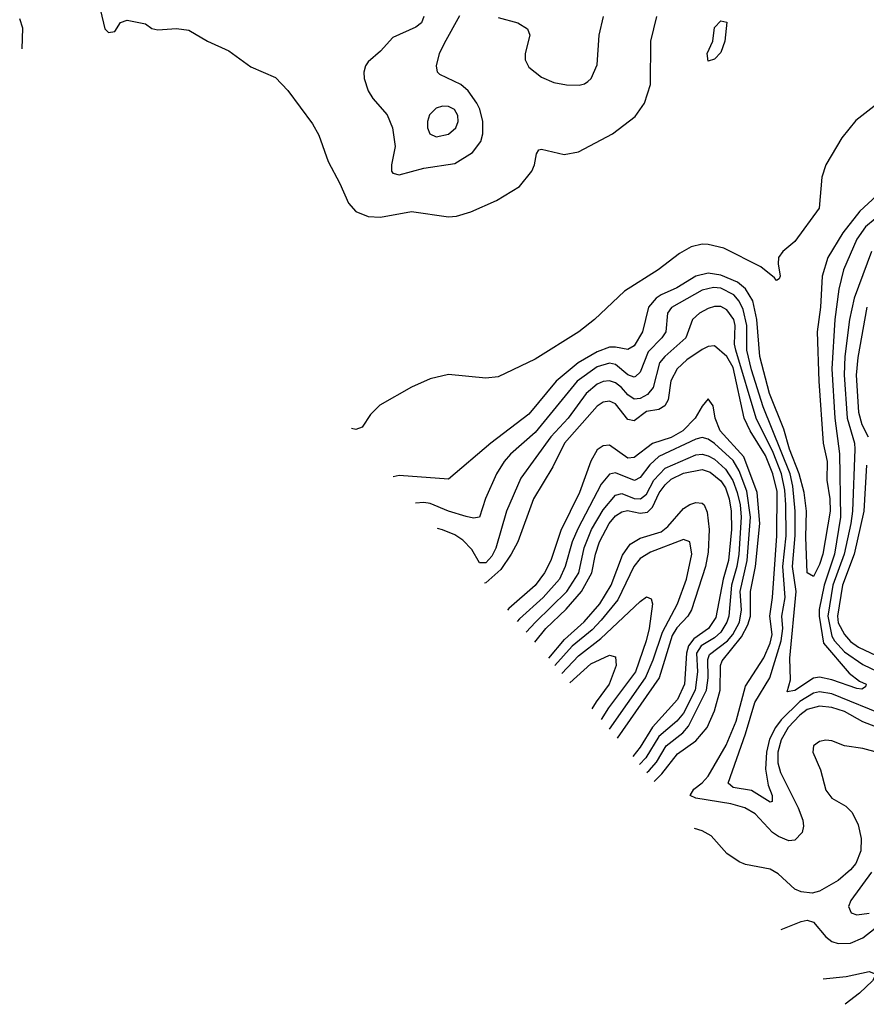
# Model space of a CAD drawing. Header units: inches. Extents: x 884549 to 1028252, y 526810 to 653624.
# Tile 227 of 256: x 912663 to 915401, y 591194 to 594380. Entities that reach past the tile are written whole.
import ezdxf

# ---------------------------------------------------------------- set-up
doc = ezdxf.new("R2010")
doc.units = ezdxf.units.IN
doc.header["$MEASUREMENT"] = 0
doc.layers.add('A9519', color=7, linetype='Continuous')

msp = doc.modelspace()

# ---------------------------------------------------------------- linework, layer by layer
at = {"layer": 'A9519', "color": 5}
for points, elevation in [([(912671.1, 594285.8), (912672.5, 594352.5), (912662.8, 594382.8)], 2180), ([(912924, 594410), (912938, 594350), (912950, 594338), (912970, 594342), (912988.9, 594371.1), (913010, 594378), (913070, 594366), (913090, 594351), (913110, 594346.8), (913170, 594351.3), (913210, 594346), (913270, 594310.8), (913338.8, 594278.8), (913410, 594227.3), (913490, 594193), (913530, 594150.3), (913610, 594042.4), (913630, 594006), (913661, 593921), (913698.7, 593850), (913725.8, 593785.8), (913750, 593758.7), (913790, 593742.5), (913830, 593741.3), (913930, 593759.1), (914050, 593741.7), (914075.7, 593744.3), (914121.9, 593758.1), (914204.9, 593795.1), (914279.5, 593840.5), (914319.1, 593890), (914328, 593910), (914333.9, 593946.1), (914341.8, 593958.2), (914350, 593960.8), (914424, 593944), (914470, 593952.1), (914580.2, 594010), (914653.9, 594066.1), (914683.2, 594110), (914703.3, 594170), (914703.9, 594310), (914723.4, 594390)], 2180), ([(913970.2, 594390), (913962.3, 594370), (913944.1, 594355.9), (913870, 594322.2), (913830, 594277.8), (913790, 594243.8), (913780.8, 594230), (913775.7, 594210), (913776.4, 594190), (913790.1, 594150), (913805.1, 594125.1), (913851.4, 594071.4), (913868.9, 594030), (913876.8, 593970), (913865, 593910), (913865.5, 593890), (913870, 593882.8), (913890, 593877.5), (913970, 593899.9), (914070, 593914.7), (914126.9, 593950), (914154.5, 593985.5), (914161.2, 594010), (914161.1, 594050), (914151.4, 594090), (914141.7, 594110), (914113.3, 594150), (914090, 594170.4), (914022.1, 594202.1), (914014.2, 594210), (914010.6, 594230), (914020.2, 594270), (914036.4, 594303.6), (914086.3, 594393.7)], 2220), ([(914210, 594387.3), (914273.4, 594370), (914305.6, 594350), (914312.6, 594330), (914298, 594270), (914297.5, 594250), (914310, 594225.8), (914350, 594193.4), (914390, 594176.2), (914431.4, 594168.6), (914471.9, 594168.1), (914490, 594172.1), (914500.3, 594179.7), (914511.4, 594190), (914530, 594233.4), (914536.7, 594330), (914551.5, 594390)], 2220), ([(915580.5, 594219.5), (915366.8, 594053.2), (915322, 593998), (915270.6, 593910), (915257.3, 593870), (915248.8, 593770), (915170, 593662.3), (915131.1, 593630), (915117.5, 593610), (915116, 593590), (915122.3, 593550), (915119, 593541), (915110, 593535.8), (915104.6, 593544.6), (915059.6, 593579.6), (914940, 593640), (914890, 593652.6), (914870, 593653.4), (914835, 593645), (914796.9, 593623.1), (914727.7, 593570), (914618.6, 593501.4), (914522.2, 593410), (914471.5, 593370), (914330, 593281.4), (914210, 593224.4), (914170, 593220.3), (914050, 593231.6), (913990, 593218.2), (913930, 593190.6), (913827.3, 593132.7), (913797.8, 593102.2), (913770, 593061.3), (913750, 593053.7), (913736.2, 593056.9)], 2180), ([(915433.9, 593810), (915380.3, 593759.7), (915325.4, 593690), (915276.6, 593610), (915258, 593550), (915252.8, 593450), (915242.5, 593370), (915247.4, 593210), (915261.5, 593010), (915274.2, 592950), (915273.8, 592890), (915283.3, 592830), (915284, 592790), (915259.9, 592650), (915250, 592617.3), (915230, 592578.7), (915209.9, 592590.1), (915205.2, 592705.2), (915207.5, 592790), (915200.1, 592850), (915184.2, 592910), (915152.3, 592990), (915134.6, 593054.6), (915087.7, 593170), (915056.7, 593290), (915047.3, 593410), (915033.6, 593470), (915010, 593508.7), (914983.9, 593530), (914930, 593553.4), (914890, 593559.3), (914850, 593550.4), (914788.3, 593511.7), (914737.7, 593490), (914721.4, 593478.6), (914696.1, 593450), (914676.9, 593370), (914650, 593324.6), (914630, 593312.4), (914590, 593320.6), (914570, 593319.8), (914530, 593305.1), (914469.4, 593270), (914397.7, 593210), (914310, 593103.9), (914187.1, 593010), (914050, 592892.7), (913890, 592904.5), (913870.2, 592900.6)], 2220), ([(915430, 593735.2), (915398.1, 593710), (915370.4, 593670), (915327.4, 593570), (915312.1, 593507.9), (915299.1, 593410), (915289, 593250), (915299.7, 593090), (915314.7, 592974.7), (915318, 592770), (915297.9, 592650), (915264.5, 592550), (915248.5, 592471.5), (915248.3, 592450), (915262.7, 592362.7), (915345.3, 592265.3), (915379, 592239), (915400.7, 592230), (915398.9, 592221.1), (915386.4, 592213.6), (915370, 592216.1), (915290, 592244.3), (915250, 592252.6), (915230, 592248.9), (915170, 592209.3), (915144.9, 592204.9), (915156, 592244), (915154.1, 592314.1), (915174, 592530), (915162.2, 592610), (915170.7, 592710.8), (915170.6, 592790), (915163.6, 592870), (915154.5, 592910), (915067.6, 593127.6), (915030, 593246.5), (915014.9, 593310), (915014.5, 593390), (915002.2, 593442.2), (914989.5, 593469.5), (914972.1, 593490), (914930, 593510.8), (914906.4, 593513.6), (914870, 593504.9), (914771.1, 593448.9), (914757.6, 593430), (914752.3, 593370), (914739.9, 593350), (914695.1, 593304.9), (914670, 593239.5), (914654.9, 593225.1), (914650, 593223.1), (914630, 593230.7), (914590, 593263.8), (914570, 593268), (914530, 593257), (914465.9, 593210), (914330, 593044.6), (914250, 592974.3), (914229.6, 592950), (914204.4, 592910), (914169, 592831), (914150, 592769.8), (914130, 592767.3), (914107.2, 592772.8), (914050, 592789.6), (913990, 592814.2), (913970, 592817.5), (913943.3, 592815.5)], 2240), ([(915417.8, 593630), (915361.5, 593478.5), (915346.6, 593410), (915331.9, 593290), (915329.6, 593230.4), (915339.1, 593090), (915362.5, 593010), (915363.8, 592990), (915355.9, 592790), (915351.4, 592750), (915329.2, 592650), (915293.2, 592550), (915276.5, 592450), (915290, 592384.6), (915297.8, 592370), (915330, 592334.6), (915390, 592293.5), (915581.6, 592201.6)], 2260), ([(915470, 592125.2), (915290, 592198.1), (915250, 592205), (915230, 592200.7), (915185.9, 592174.1), (915125.5, 592114.6), (915106.8, 592090), (915088.3, 592051.7), (915077.7, 592010), (915074.5, 591954.5), (915083.3, 591903.3), (915096.9, 591870), (915096.9, 591850), (915090, 591847.8), (915030, 591885.4), (914970, 591895.3), (914954.5, 591910), (915010.8, 592069.2), (915040.2, 592170), (915089.3, 592250.7), (915126, 592370), (915130.7, 592410), (915128.1, 592450), (915138.3, 592510), (915131.3, 592610), (915141.3, 592710), (915140.9, 592810), (915137.9, 592857.9), (915127, 592910), (915099.6, 592979.6), (915044.6, 593090), (914979.1, 593310), (914974.4, 593330), (914977.1, 593390), (914972.1, 593410), (914950, 593441.5), (914930, 593451.6), (914910, 593451.6), (914890, 593444.9), (914861.2, 593430), (914838.7, 593410), (914817.6, 593350), (914749, 593290), (914732.5, 593270), (914711.5, 593190), (914692.8, 593167.2), (914670, 593154.5), (914650, 593152.3), (914630, 593165.6), (914609.5, 593190), (914590, 593204.3), (914570, 593210.8), (914550, 593209.6), (914530, 593200.4), (914495.2, 593170), (914436.8, 593090), (914381.1, 593030), (914283.4, 592896.6), (914236.9, 592790), (914202.8, 592670), (914190, 592643.5), (914170, 592622.7), (914150, 592622.7), (914125.1, 592665.1), (914095.8, 592695.8), (914070, 592713.1), (914030, 592729.6), (914013.7, 592733.4)], 2260), ([(915402.4, 593450), (915373.3, 593286.7), (915368.5, 593230), (915376.1, 593110), (915386.8, 593070), (915407, 593030)], 2280), ([(915432, 592092), (915390, 592108.3), (915330, 592141.5), (915290, 592154.3), (915250, 592158.5), (915210, 592147.4), (915185.7, 592130), (915147.9, 592090), (915125.1, 592050), (915115, 592010), (915115.3, 591975.3), (915123.5, 591943.5), (915180.7, 591830), (915195.9, 591790), (915197.6, 591770), (915193.2, 591750), (915170, 591725.4), (915150, 591722.6), (915116.6, 591736.6), (915097.5, 591750), (915041.3, 591810), (915007.9, 591830), (914963, 591843), (914850, 591860.9), (914830.8, 591870), (914842.8, 591890), (914870, 591910.1), (914890, 591932.5), (914948.1, 592031.9), (914980.1, 592110), (915010, 592223.4), (915070, 592315), (915090, 592362.9), (915096.1, 592390), (915088.9, 592450), (915097.3, 592510), (915111.9, 592710), (915112.7, 592852.7), (915098.5, 592910), (915075, 592970), (915025.5, 593050), (915005.9, 593090), (914970, 593254), (914950, 593289.9), (914910, 593324.9), (914890, 593322.8), (914870, 593312.6), (914820.6, 593279.4), (914789.5, 593250.5), (914768.8, 593211.2), (914760.4, 593150), (914749.8, 593130.2), (914730, 593118.1), (914690, 593111.6), (914650, 593081.8), (914630, 593085.8), (914590, 593137.2), (914570, 593146), (914550, 593142.4), (914530, 593129.5), (914425.3, 593010), (914386.9, 592933.1), (914324.9, 592830), (914273.6, 592690), (914252.6, 592650), (914219.1, 592600.9), (914170, 592557.5), (914165.6, 592556.4)], 2280), ([(914714.8, 591915.3), (914740.1, 591939.9), (914790, 592003.9), (914850, 592046.6), (914886.1, 592090), (914910, 592143), (914928.1, 592210), (914929, 592290), (914934.4, 592305.6), (914997.5, 592382.5), (915018, 592422), (915026.2, 592450), (915026.4, 592530), (915042.8, 592610), (915056.8, 592750), (915048.3, 592850), (915004.9, 592964.9), (914928.8, 593050), (914912.4, 593090), (914905.5, 593130), (914890, 593152.5), (914870, 593128.8), (914847.3, 593090), (914808, 593050), (914770, 593027.5), (914710, 593008.1), (914650, 592962.7), (914630, 592961.2), (914570, 593002.9), (914550, 593001.2), (914530, 592987.8), (914510, 592951.4), (914473.5, 592850), (914413.1, 592726.9), (914380.3, 592630), (914360.2, 592590), (914330, 592548.8), (914245, 592475), (914240.2, 592469.3)], 2320), ([(914690.7, 591943.5), (914698.4, 591950), (914722.4, 591977.6), (914754.2, 592030), (914807.5, 592072.5), (914826.3, 592093.7), (914883.7, 592210), (914889.8, 592250), (914888.3, 592310), (914894, 592326), (914951.7, 592370), (914969.2, 592390.8), (914991.1, 592430), (914997.3, 592470), (914993.1, 592530), (915016.1, 592630), (915026.8, 592770), (915014.5, 592854.5), (914990, 592919.7), (914970, 592953.8), (914910, 593008.4), (914890, 593022.4), (914870, 593027.4), (914850, 593022.8), (914730, 592966.4), (914700.5, 592939.5), (914670, 592898.7), (914651.1, 592888.9), (914590, 592913.1), (914570, 592909), (914543.6, 592876.4), (914467.5, 592732.5), (914450, 592690), (914427.4, 592610), (914408.3, 592570), (914356.3, 592510), (914278.9, 592441.1), (914271.4, 592432.9)], 2340), ([(914301.4, 592398), (914330.6, 592430), (914432.1, 592530), (914470.9, 592590), (914488.9, 592671.1), (914512.7, 592730), (914550, 592794.4), (914590, 592841.2), (914610, 592846.7), (914650, 592830.9), (914670.7, 592829.3), (914690, 592844.3), (914713.3, 592890), (914750, 592928.2), (914850, 592971.5), (914870, 592973.8), (914890, 592968.7), (914910, 592957.3), (914945.3, 592925.3), (914968.8, 592888.8), (914983.6, 592850), (914992.9, 592810), (914995.9, 592770), (914988.8, 592650), (914982.5, 592610), (914964.7, 592550), (914956.8, 592450), (914950, 592430), (914930, 592398.2), (914910, 592379.9), (914866.4, 592353.6), (914852.1, 592330), (914854.6, 592270), (914847.6, 592210), (914810, 592135.7), (914788.6, 592110), (914730, 592060.5), (914688.1, 591991.9), (914667.8, 591970.2)], 2360), ([(914329.2, 592365.5), (914364.3, 592410), (914430, 592472.8), (914479.9, 592530), (914513.6, 592590), (914524.8, 592650), (914538.2, 592690), (914569.3, 592750), (914590, 592774.5), (914610, 592787.9), (914628.3, 592791.7), (914670, 592783.6), (914693.4, 592786.6), (914710, 592802.5), (914731.5, 592848.5), (914750, 592874.6), (914770, 592892.7), (914810, 592912.6), (914870, 592924.1), (914895.5, 592915.6), (914930, 592888), (914945.1, 592865.1), (914957.4, 592830), (914963.6, 592790), (914964.9, 592730), (914955.2, 592630), (914937.9, 592570), (914914.3, 592445.7), (914891, 592410), (914843.7, 592376.3), (914826.2, 592353.8), (914819.8, 592330), (914812.7, 592230), (914790, 592179.7), (914710, 592090.9), (914670, 592026.1), (914646, 591995.7)], 2380), ([(915401.9, 592938.1), (915392.9, 592790), (915361.5, 592650), (915324, 592550), (915307.5, 592450), (915310, 592428.1), (915330, 592390.5), (915350, 592368.1), (915375.4, 592350), (915470, 592305)], 2280), ([(914374, 592313.4), (914425.3, 592374.7), (914488.8, 592431.2), (914538.6, 592490), (914575.3, 592550), (914612.6, 592647.4), (914637.5, 592682.5), (914670, 592702.1), (914737.6, 592722.4), (914759.6, 592740.4), (914810, 592797.9), (914830, 592811.3), (914850, 592817.8), (914870, 592815.4), (914876.2, 592810), (914886.8, 592786.8), (914893, 592730), (914890, 592656.4), (914880.5, 592610), (914835.9, 592470), (914823.6, 592450), (914788, 592412), (914773, 592387), (914731.3, 592250), (914595.1, 592055.2)], 2420), ([(914570.2, 592084.3), (914686.9, 592250), (914711.9, 592308.1), (914742.1, 592397.9), (914790.2, 592490), (914819.3, 592570), (914837.2, 592650), (914830, 592690.8), (914810, 592698), (914703.4, 592656.6), (914670, 592636), (914649.5, 592610), (914597.4, 592502.6), (914543.5, 592436.5), (914514.1, 592405.9), (914450, 592352.8), (914394, 592290)], 2440), ([(914416.1, 592264.3), (914470, 592321.8), (914542.6, 592377.4), (914670, 592497), (914690, 592512.6), (914705.4, 592505.4), (914709.8, 592489.8), (914699.1, 592410), (914689.5, 592369.5), (914654.7, 592270), (914566.7, 592153.3), (914543.7, 592115.2)], 2460), ([(914442.1, 592233.9), (914510, 592295.9), (914570, 592323.4), (914590, 592318), (914592.3, 592290), (914568.8, 592230), (914526.9, 592173.1), (914513.5, 592150.5)], 2480), ([(915493.7, 591993.7), (915390, 592021.7), (915330.6, 592030.6), (915290, 592046.5), (915270, 592048.5), (915250, 592044.3), (915230, 592030.6), (915228.1, 592010), (915252.7, 591952.7), (915270, 591887.1), (915290, 591861.4), (915335.1, 591835.1), (915354.9, 591814.9), (915374.4, 591774.4), (915384.2, 591730), (915383, 591690), (915367.6, 591650), (915350, 591628.6), (915310, 591594.1), (915250, 591559.8), (915226.2, 591553.8), (915190, 591557.8), (915170, 591567), (915115.6, 591615.6), (915090, 591631), (915010, 591646.5), (914990, 591654.7), (914950, 591681.8), (914898.8, 591738.8), (914870, 591755.1), (914845.3, 591762.8)], 2320), ([(915418.3, 591621.7), (915350.8, 591530), (915343.2, 591510), (915352.2, 591490), (915370, 591483.7), (915410, 591488.6)], 2340), ([(915125.4, 591435.7), (915190, 591462.1), (915210, 591466.3), (915230, 591460.2), (915270, 591411.9), (915290, 591396.8), (915310.4, 591390.4), (915350, 591392.1), (915390, 591409.4), (915430, 591440.3)], 2320), ([(915262, 591276), (915335.6, 591284.4), (915410, 591300.1), (915430, 591292.9), (915431.9, 591290), (915421.5, 591270), (915379.2, 591230), (915332.2, 591193.9)], 2280)]:
    msp.add_lwpolyline(points, dxfattribs=dict(at, elevation=elevation))
for points, elevation in [([(914890, 594246), (914886.3, 594270), (914904.7, 594310), (914910, 594354.8), (914930, 594376.3), (914950, 594372), (914943.8, 594310), (914930, 594274), (914910, 594252)], 2160), ([(914030, 594099.9), (914010, 594093.3), (913988, 594072), (913981.4, 594050), (913982.1, 594030), (913989.3, 594010), (914010, 594000.5), (914050, 594009.5), (914073.5, 594030), (914081.3, 594050), (914080.2, 594070), (914068.9, 594088.9), (914050, 594099.1)], 2240)]:
    msp.add_lwpolyline(points, close=True, dxfattribs=dict(at, elevation=elevation))

doc.saveas('drawing.dxf')
